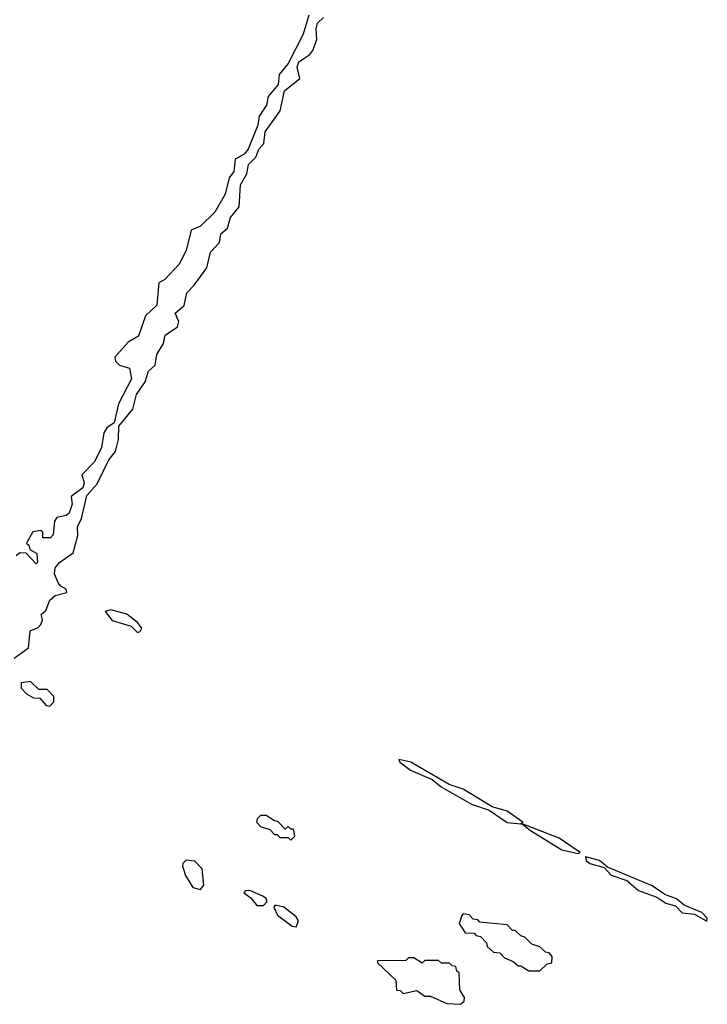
# Model space of a CAD drawing. Extents: x 2807299 to 2951576, y 860688 to 1033801.
# Tile 37 of 72: x 2839385 to 2841896, y 994660 to 998258. Entities that reach past the tile are written whole.
import ezdxf

# ---------------------------------------------------------------- set-up
doc = ezdxf.new("R2010")
doc.units = 0

msp = doc.modelspace()

# ---------------------------------------------------------------- linework, layer by layer
at = {"layer": '0CON10XD'}
for points in [[(2839364.7, 995925.3), (2839417.5, 995962.5), (2839422.9, 996025), (2839452.6, 996037.4), (2839461.7, 996048.3), (2839468, 996065), (2839464, 996085), (2839480.8, 996099.2), (2839495, 996136.2), (2839515, 996153.8), (2839557.5, 996165), (2839555, 996177.5), (2839535, 996187.5), (2839525, 996200), (2839512.6, 996232.6), (2839514.5, 996255), (2839530.6, 996275), (2839580.7, 996309.3), (2839597.3, 996372.7), (2839595.6, 996405), (2839611.1, 996435), (2839630.7, 996519.3), (2839667.6, 996562.4), (2839710.4, 996649.6), (2839735, 996680), (2839745.8, 996724.2), (2839747, 996773), (2839798.6, 996835), (2839811.1, 996888.9), (2839842.9, 996935), (2839855, 996973.8), (2839879.2, 996995), (2839885.4, 997035), (2839910, 997075), (2839916.2, 997105), (2839961.4, 997135), (2839965.6, 997155), (2839953.3, 997185), (2839986, 997214), (2839995, 997260), (2840022.4, 997287.6), (2840068.3, 997351.7), (2840081.3, 997408.7), (2840115, 997443.8), (2840120, 997475), (2840143.6, 997496.4), (2840154.4, 997535), (2840186.2, 997573.8), (2840191.8, 997655), (2840214.4, 997695), (2840221.2, 997728.8), (2840247.5, 997755), (2840258.6, 997785), (2840276.9, 997805), (2840281.4, 997848.6), (2840336.5, 997925), (2840352.4, 997997.6), (2840407.5, 998042.5), (2840397.8, 998085), (2840405, 998103.8), (2840445, 998130.8), (2840455.6, 998145), (2840470, 998185), (2840467.3, 998225), (2840473.1, 998245), (2840495, 998266.2)], [(2840441.2, 998275), (2840420, 998205), (2840365, 998097.5), (2840332.5, 998057.5), (2840328.6, 998021.4), (2840293, 997977), (2840286, 997945), (2840260, 997905), (2840255, 997872.5), (2840220, 997785), (2840205, 997766), (2840171.7, 997748.3), (2840167.4, 997702.6), (2840149.7, 997680.3), (2840135, 997620), (2840097.5, 997555), (2840045, 997503.3), (2840011.7, 997488.3), (2839992.5, 997415), (2839968, 997365), (2839915, 997308.8), (2839893.3, 997296.7), (2839886.2, 997215), (2839843.9, 997176.1), (2839818.3, 997101.7), (2839780.7, 997079.3), (2839732.5, 997025), (2839735, 997010), (2839750, 996995), (2839786.2, 996985), (2839793.3, 996945), (2839746.2, 996853.8), (2839730, 996785), (2839703.8, 996766.2), (2839692, 996748), (2839683.8, 996695), (2839658.3, 996641.7), (2839612.5, 996595), (2839620, 996565), (2839615, 996547.5), (2839572.5, 996515), (2839577, 996487), (2839565.8, 996455), (2839555, 996446.2), (2839520.7, 996439.3), (2839512.5, 996425), (2839507.5, 996375), (2839497.5, 996365), (2839470, 996365), (2839470, 996385), (2839461.7, 996391.7), (2839433, 996387), (2839410, 996345), (2839418.3, 996338.3), (2839421.7, 996321.7), (2839447, 996307), (2839450, 996275), (2839445, 996270), (2839408.3, 996308.3), (2839385, 996310), (2839371.7, 996298.3)], [(2839815, 996018.8), (2839825, 996022), (2839831.2, 996035), (2839815.6, 996055.6), (2839775.7, 996085.7), (2839718.3, 996101.7), (2839697.5, 996095), (2839723, 996063), (2839792.1, 996042.1), (2839815, 996018.8)], [(2839495, 995750), (2839510, 995765), (2839510, 995785), (2839485, 995810), (2839455, 995810), (2839425, 995840), (2839390, 995835), (2839390, 995815), (2839410, 995795), (2839435, 995780), (2839458.3, 995778.3), (2839481.7, 995751.7), (2839495, 995750)], [(2841215, 995320), (2841222.5, 995325), (2841165.5, 995365.5), (2841111.1, 995381.1), (2841005, 995445.6), (2840953.1, 995463.1), (2840813.3, 995545), (2840770, 995555), (2840773.3, 995545), (2840812, 995515), (2840890.9, 995480.9), (2840923.8, 995455), (2841035, 995391.9), (2841099.1, 995369.1), (2841165, 995324.3), (2841215, 995320)], [(2840375, 995260), (2840390, 995275), (2840385, 995300), (2840375, 995300), (2840365, 995310), (2840355, 995300), (2840328.3, 995328.3), (2840315, 995330), (2840285, 995350), (2840265, 995350), (2840251.7, 995338.3), (2840250, 995325), (2840265, 995310), (2840298.3, 995298.3), (2840315, 995280), (2840325, 995280), (2840335, 995270), (2840365, 995270), (2840375, 995260)], [(2841425, 995211.2), (2841432.5, 995215), (2841355, 995267.5), (2841220, 995320), (2841250, 995295), (2841365, 995224.2), (2841425, 995211.2)], [(2840045, 995080), (2840057.5, 995095), (2840050.8, 995155), (2840025, 995183.1), (2839993.2, 995186.8), (2839981.2, 995175), (2839980, 995165), (2839990.5, 995130.5), (2840017, 995087), (2840045, 995080)], [(2841895, 994963.8), (2841896.2, 994975), (2841875.7, 994995.7), (2841812.2, 995022.2), (2841783.3, 995045), (2841741.7, 995061.7), (2841695, 995092.5), (2841531.7, 995161.7), (2841502.5, 995185), (2841451.7, 995198.3), (2841454.2, 995185), (2841466.7, 995175), (2841519.5, 995159.5), (2841545, 995132.5), (2841602.5, 995112.5), (2841645, 995076), (2841712.1, 995052.1), (2841745, 995029.4), (2841780.3, 995020.3), (2841805, 994994.2), (2841849.4, 994989.4), (2841895, 994963.8)], [(2840250.8, 995020.8), (2840275, 995021.2), (2840287.5, 995035), (2840286.2, 995045), (2840273.3, 995055), (2840225, 995076.2), (2840210, 995075), (2840203, 995067), (2840229.3, 995049.3), (2840250.8, 995020.8)], [(2840395, 994942.5), (2840403.3, 994965), (2840395, 994980), (2840350, 995015), (2840317.5, 995022.5), (2840313.3, 995015), (2840326.1, 994986.1), (2840380, 994945), (2840395, 994942.5)], [(2841285, 994782.5), (2841311.7, 994808.3), (2841328.3, 994811.7), (2841330, 994835), (2841318.3, 994848.3), (2841305, 994850), (2841285, 994870), (2841255, 994880), (2841230, 994905), (2841215, 994910), (2841195, 994930), (2841185, 994930), (2841165, 994950), (2841065, 994960), (2841058.3, 994968.3), (2841041.7, 994971.7), (2841027, 994987), (2841005, 994990), (2841000, 994985), (2840990, 994955), (2841011.7, 994921.7), (2841045, 994920), (2841051.7, 994911.7), (2841068.3, 994908.3), (2841090, 994885), (2841091.7, 994871.7), (2841115, 994850), (2841138.3, 994848.3), (2841155, 994830), (2841187, 994817), (2841205, 994800), (2841215, 994800), (2841245, 994782.5), (2841285, 994782.5)], [(2840995, 994660), (2841008.3, 994671.7), (2841010, 994685), (2840993, 994713), (2840990, 994775), (2840981.7, 994781.7), (2840978.3, 994798.3), (2840965, 994800), (2840955, 994810), (2840925, 994810), (2840915, 994820), (2840865, 994820), (2840855, 994810), (2840825, 994830), (2840805, 994830), (2840795, 994820), (2840691.7, 994818.3), (2840691.7, 994811.7), (2840758.3, 994748.3), (2840761.7, 994711.7), (2840775, 994710), (2840785, 994700), (2840835, 994710), (2840865, 994690), (2840885, 994690), (2840945, 994662.5), (2840995, 994660)]]:
    msp.add_lwpolyline(points, dxfattribs=at)

doc.saveas('drawing.dxf')
